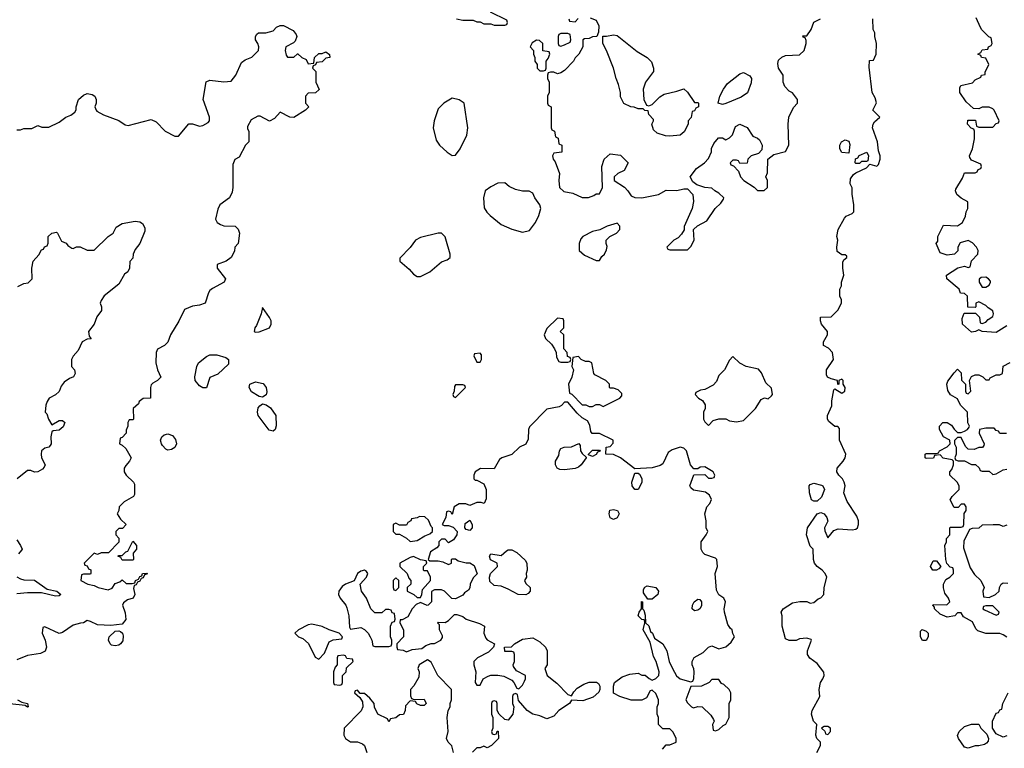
# Model space of a CAD drawing. Header units: inches. Extents: x 2380053 to 2584298, y 380219 to 546618.
# Tile 140 of 256: x 2433046 to 2438656, y 491355 to 495506. Entities that reach past the tile are written whole.
import ezdxf

# ---------------------------------------------------------------- set-up
doc = ezdxf.new("R2010")
doc.units = ezdxf.units.IN
doc.header["$MEASUREMENT"] = 0
doc.layers.add('C4439', color=7, linetype='Continuous')

msp = doc.modelspace()

# ---------------------------------------------------------------- linework, layer by layer
at = {"layer": 'C4439', "color": 2}
for points, elevation in [([(2435534, 495510), (2435570, 495502), (2435630, 495502), (2435650, 495494), (2435670, 495494), (2435690, 495482), (2435730, 495482), (2435750, 495474), (2435810, 495474), (2435822, 495478), (2435826, 495490), (2435822, 495502), (2435728.7, 495548.7)], 82), ([(2436296.9, 495516.9), (2436330, 495502), (2436346, 495470), (2436344.7, 495435.3), (2436334, 495410), (2436310, 495408), (2436290, 495398), (2436263.6, 495396.4), (2436254, 495390), (2436254, 495350), (2436232, 495310), (2436211.1, 495288.9), (2436202, 495270), (2436150, 495215.3), (2436130, 495202), (2436110, 495198), (2436090, 495206), (2436070, 495206), (2436058, 495202), (2436054, 495190), (2436054, 495170), (2436062, 495150), (2436062, 495090), (2436054, 495070), (2436054, 495030), (2436058, 495018), (2436074, 495010), (2436074, 494890), (2436078, 494878), (2436094, 494870), (2436098, 494838), (2436114, 494830), (2436118, 494798), (2436134, 494790), (2436134, 494750), (2436090, 494746), (2436082, 494730), (2436084.7, 494710), (2436096, 494696), (2436121, 494630), (2436118, 494590), (2436122, 494550), (2436146, 494526), (2436196.9, 494516.9), (2436250, 494492), (2436287.3, 494492.7), (2436316.4, 494503.6), (2436330, 494514), (2436350, 494514), (2436366, 494550), (2436362, 494670), (2436375.3, 494710), (2436410, 494742), (2436470, 494734), (2436512, 494690), (2436490, 494646), (2436454, 494630), (2436434, 494610), (2436434, 494590), (2436491.1, 494551.1), (2436511.1, 494531.1), (2436530, 494502), (2436550, 494492), (2436590, 494491.3), (2436686, 494510), (2436730, 494534), (2436790, 494532), (2436830, 494542), (2436850, 494542), (2436882, 494510), (2436886, 494470), (2436878, 494430), (2436832.7, 494327.3), (2436831.6, 494308.4), (2436816.9, 494283.1), (2436796.9, 494263.1), (2436774, 494250), (2436734, 494210), (2436738, 494198), (2436750, 494194), (2436850, 494194), (2436870, 494214), (2436888, 494250), (2436886, 494310), (2436908.4, 494331.6), (2436960.4, 494359.6), (2437008, 494430), (2437040.4, 494459.6), (2437056.4, 494483.6), (2437058, 494490), (2437030, 494518), (2437006, 494530), (2436990, 494546), (2436948.9, 494548.9), (2436904, 494564), (2436882, 494582), (2436866, 494610), (2436902, 494658), (2436948, 494690), (2436970, 494714), (2436987.3, 494752.7), (2436988.4, 494771.6), (2437000.4, 494799.6), (2437027.3, 494832.7), (2437050, 494832), (2437070, 494822), (2437090, 494832), (2437108, 494850), (2437123.7, 494896.3), (2437150, 494910.8), (2437190, 494890.8), (2437222.8, 494842.8), (2437250, 494831.3), (2437261, 494821), (2437276, 494790), (2437275.3, 494764.7), (2437256, 494744), (2437214, 494730), (2437194, 494710), (2437191.1, 494688.9), (2437150, 494686), (2437142, 494702), (2437130, 494706), (2437110, 494706), (2437094, 494690), (2437098, 494678), (2437112.7, 494672.7), (2437142, 494642), (2437152, 494610), (2437172, 494590), (2437231.3, 494551.3), (2437250, 494532), (2437287.3, 494532.7), (2437306, 494550), (2437306, 494590), (2437298, 494610), (2437307.3, 494632.7), (2437309, 494711), (2437342, 494738), (2437410, 494754), (2437428, 494790), (2437424, 494910), (2437429.1, 494950.9), (2437454.6, 495005.4), (2437478, 495030), (2437478, 495050), (2437450, 495088), (2437430, 495098), (2437404.7, 495124.7), (2437395.3, 495150), (2437395.3, 495190), (2437369.3, 495229.3), (2437364.7, 495255.3), (2437370, 495274), (2437388.4, 495291.6), (2437410, 495302), (2437490, 495306), (2437515.3, 495330), (2437528, 495370), (2437527.3, 495387.3), (2437522, 495402), (2437510, 495406), (2437507.3, 495412.7), (2437530, 495414), (2437555.3, 495450), (2437570, 495492), (2437609, 495511)], 82), ([(2436174, 495510), (2436178, 495498), (2436210, 495494), (2436228, 495512)], 82), ([(2437588, 491330), (2437608, 491370), (2437608, 491390), (2437588.7, 491410), (2437582, 491430), (2437588, 491490), (2437568, 491510), (2437558, 491550), (2437562, 491570), (2437604, 491650), (2437602, 491690), (2437608, 491730), (2437622, 491750), (2437628.7, 491770), (2437628.4, 491788.4), (2437590, 491838), (2437548.9, 491868.9), (2437535.3, 491890), (2437534, 491910), (2437558, 491970), (2437554.6, 491974.6), (2437530, 491982), (2437490, 491978), (2437470, 491968.7), (2437430, 491969), (2437410, 491978), (2437389.6, 492049.6), (2437389.4, 492109.4), (2437385.2, 492130), (2437395.3, 492150), (2437450, 492182.8), (2437491.1, 492191.1), (2437530, 492191.3), (2437550, 492182), (2437570, 492184.7), (2437594.6, 492205.4), (2437610, 492212), (2437628, 492230), (2437629, 492270), (2437644, 492330), (2437635.3, 492350), (2437619, 492370), (2437589, 492390), (2437574, 492410), (2437568, 492430), (2437566, 492490), (2437550, 492506), (2437529, 492570), (2437534, 492610), (2437589, 492691), (2437610, 492698), (2437630, 492691.3), (2437644.7, 492670), (2437651, 492649), (2437632, 492610), (2437632.7, 492592.7), (2437650, 492554), (2437684, 492596), (2437710, 492604.7), (2437790, 492598.8), (2437810, 492602.8), (2437819, 492610), (2437825.2, 492630), (2437825.2, 492650), (2437816.6, 492676.6), (2437761.5, 492761.5), (2437748.7, 492790), (2437742, 492810), (2437748.7, 492850), (2437744, 492870), (2437734, 492890), (2437713.2, 492910), (2437702, 492930), (2437704, 492950), (2437737.2, 492990), (2437749, 493010), (2437753.2, 493030), (2437717.2, 493110), (2437716.4, 493176.4), (2437708, 493188), (2437690, 493188.7), (2437656.4, 493216.4), (2437648, 493230), (2437648, 493250), (2437673.6, 493306.4), (2437673.6, 493333.6), (2437684, 493396), (2437690, 493402), (2437730, 493378), (2437748, 493390), (2437748.7, 493410), (2437738, 493430), (2437738, 493450), (2437730, 493458), (2437714, 493450), (2437714, 493430), (2437708, 493428), (2437706, 493450), (2437670, 493459), (2437649.5, 493469.5), (2437642, 493482), (2437642.7, 493510), (2437682, 493570), (2437678, 493610), (2437654.6, 493634.6), (2437626, 493650), (2437626, 493670), (2437648.7, 493710), (2437648.4, 493728.4), (2437615.3, 493770), (2437608.7, 493790), (2437608.7, 493810), (2437670, 493812), (2437708, 493850), (2437728, 493890), (2437728, 493910), (2437718, 493930), (2437718, 493970), (2437728, 493990), (2437728.7, 494010), (2437742, 494050), (2437735.3, 494090), (2437736.4, 494123.6), (2437742, 494138), (2437758, 494150), (2437758, 494158), (2437750, 494166), (2437730, 494166), (2437704, 494184), (2437702, 494210), (2437708, 494250), (2437702, 494270), (2437709.2, 494310), (2437744.7, 494375.3), (2437754.6, 494385.4), (2437790, 494402), (2437798, 494410), (2437799, 494450), (2437788.9, 494511.1), (2437788.4, 494548.4), (2437778, 494570), (2437780.4, 494599.6), (2437796.4, 494623.6), (2437810, 494634), (2437870, 494662), (2437890, 494682), (2437930, 494672), (2437939, 494681), (2437948.4, 494711.6), (2437948.7, 494730), (2437939, 494759), (2437933.2, 494810), (2437905.2, 494890), (2437909.2, 494910.8), (2437917.2, 494922.8), (2437946, 494950), (2437906, 494990), (2437928, 495032), (2437920.2, 495060.2), (2437904, 495090), (2437885.6, 495234.4), (2437887.3, 495272.7), (2437910, 495274), (2437926, 495310), (2437928, 495370), (2437918, 495410), (2437918, 495430), (2437908.7, 495450), (2437906, 495510)], 78), ([(2438670, 493761.2), (2438610, 493724), (2438530, 493728.7), (2438510, 493738), (2438491.1, 493728.9), (2438470, 493726), (2438418, 493770), (2438416.4, 493803.6), (2438427.3, 493832.7), (2438492.7, 493832.7), (2438514, 493810), (2438518, 493778), (2438530, 493774), (2438550, 493782), (2438563.1, 493796.9), (2438590, 493814), (2438595.3, 493830), (2438590, 493846), (2438563.1, 493863.1), (2438550, 493878), (2438510, 493898), (2438494, 493890), (2438494, 493870), (2438490, 493866), (2438447.3, 493867.3), (2438446, 493930), (2438430, 493946), (2438407.3, 493947.3), (2438398, 493970), (2438328, 494030), (2438326, 494050), (2438391.6, 494091.6), (2438430, 494102), (2438450, 494094), (2438462, 494098), (2438468.4, 494131.6), (2438506, 494170), (2438508, 494190), (2438498, 494210), (2438474.6, 494234.6), (2438450, 494248), (2438405.4, 494234.6), (2438392, 494210), (2438390.9, 494189.1), (2438372, 494170), (2438330, 494164), (2438290, 494178), (2438268, 494230), (2438276.4, 494243.6), (2438278, 494270), (2438310, 494334), (2438390, 494332), (2438418, 494350), (2438434.6, 494385.4), (2438438, 494410), (2438448, 494430), (2438447.3, 494467.3), (2438410, 494488), (2438386, 494510), (2438378, 494530), (2438380.4, 494539.6), (2438418, 494602), (2438430, 494634), (2438490, 494634), (2438502, 494638), (2438507.3, 494652.7), (2438522, 494658), (2438526, 494670), (2438522, 494682), (2438470, 494706), (2438460.4, 494720.4), (2438458, 494730), (2438475.3, 494770), (2438486, 494826), (2438486, 494870), (2438482, 494882), (2438467.3, 494887.3), (2438446, 494910), (2438447.3, 494932.7), (2438492.7, 494932.7), (2438498, 494898), (2438510, 494894), (2438590, 494894), (2438610, 494914), (2438622, 494918), (2438626, 494930), (2438598, 494990), (2438590, 494998), (2438570, 495008), (2438530, 495008), (2438510, 494998), (2438480.4, 495000.4), (2438438, 495038), (2438402, 495090), (2438403.1, 495116.9), (2438409, 495131), (2438474, 495146), (2438490, 495162), (2438522, 495178), (2438526, 495190), (2438546, 495194), (2438546, 495206), (2438568, 495250), (2438550, 495286), (2438526, 495290), (2438522, 495302), (2438506, 495310), (2438522, 495318), (2438530, 495334), (2438562, 495338), (2438566, 495350), (2438582, 495358), (2438586, 495370), (2438582, 495402), (2438567.3, 495407.3), (2438527.3, 495447.3), (2438520.4, 495460.4), (2438496.4, 495516.4)], 74), ([(2433030, 494878), (2433050, 494878), (2433070, 494884.7), (2433114.6, 494885.4), (2433150, 494902), (2433172.7, 494892.7), (2433212.7, 494892.7), (2433270, 494921), (2433308, 494950), (2433338, 494962), (2433360.4, 494979.6), (2433368.7, 494991.3), (2433368.7, 495008.7), (2433382, 495050), (2433410, 495076), (2433430, 495084.7), (2433459.6, 495079.6), (2433474, 495070), (2433482, 495050), (2433482, 495030), (2433474, 495010), (2433482, 494990), (2433484.7, 494984.7), (2433523.5, 494963.5), (2433610, 494930.8), (2433647.1, 494907.1), (2433663.5, 494903.5), (2433796, 494936), (2433823.6, 494923.6), (2433874, 494870), (2433930, 494842), (2433950, 494842), (2434010, 494912), (2434030, 494912), (2434070, 494898), (2434090, 494902), (2434120.4, 494919.6), (2434128, 494930), (2434128, 494950), (2434092.3, 495050), (2434109.3, 495150.7), (2434130, 495161), (2434210, 495150.8), (2434250, 495156), (2434277.2, 495190), (2434310, 495261), (2434330, 495276), (2434368.9, 495291.1), (2434406, 495330), (2434408, 495350), (2434402, 495370), (2434389, 495390), (2434388.7, 495410), (2434396.4, 495423.6), (2434406, 495430), (2434448.4, 495431.6), (2434490, 495442), (2434510, 495462), (2434530, 495472), (2434550, 495472), (2434604.7, 495444.7), (2434622, 495422), (2434624.7, 495410), (2434616, 495384), (2434606.4, 495373.6), (2434562, 495350), (2434558, 495330), (2434563.6, 495303.6), (2434572.7, 495292.7), (2434607.3, 495292.7), (2434628.4, 495311.6), (2434631.6, 495311.6), (2434654, 495290), (2434678, 495278), (2434690, 495254), (2434722, 495258), (2434726, 495290), (2434750, 495312), (2434770, 495312), (2434790, 495322), (2434812, 495308), (2434814, 495290), (2434790, 495286), (2434770, 495266), (2434738, 495262), (2434732, 495248), (2434718, 495242), (2434714, 495230), (2434734, 495210), (2434734, 495150), (2434752, 495108), (2434731.6, 495088.4), (2434690, 495086), (2434674, 495070), (2434674, 495030), (2434694, 495010), (2434674, 494990), (2434608.9, 494948.9), (2434586, 494950), (2434530, 494978), (2434496.9, 494943.1), (2434470, 494928), (2434416.4, 494956.4), (2434403.6, 494956.4), (2434365.4, 494934.6), (2434343.6, 494896.4), (2434343.6, 494883.6), (2434352, 494870), (2434351.3, 494810), (2434332, 494790), (2434296.9, 494723.1), (2434271.6, 494708.4), (2434259.6, 494680.4), (2434261, 494550), (2434256.9, 494523.1), (2434242, 494490), (2434186, 494450), (2434174.4, 494425.6), (2434161, 494370), (2434170.9, 494350.9), (2434190, 494338), (2434210, 494331.3), (2434274, 494330), (2434291.6, 494311.6), (2434298, 494290), (2434291.3, 494230), (2434272, 494210), (2434270, 494186), (2434251.3, 494150), (2434222, 494130), (2434172, 494110), (2434171.3, 494090), (2434218, 494030), (2434211.3, 494010), (2434145.2, 493974.8), (2434130, 493962), (2434121, 493950), (2434102, 493890), (2434070, 493879), (2434030, 493874), (2433985.2, 493854.8), (2433952.3, 493787.7), (2433904.7, 493710), (2433890, 493668.7), (2433871.3, 493650), (2433830.7, 493629.3), (2433822.8, 493610), (2433821, 493550), (2433831, 493510), (2433850.8, 493469.2), (2433832, 493450), (2433804.5, 493435.5), (2433795.3, 493424.7), (2433791, 493410), (2433792, 493350), (2433750, 493348), (2433726.8, 493330), (2433722, 493318), (2433692, 493290), (2433694, 493230), (2433690, 493226), (2433670, 493226), (2433662, 493210), (2433662, 493190), (2433652.7, 493167.3), (2433652, 493150), (2433630, 493126), (2433618, 493122), (2433614, 493090), (2433630, 493082), (2433650, 493062), (2433682, 493010), (2433672, 492990), (2433650, 492966), (2433642, 492950), (2433642, 492930), (2433652, 492910), (2433694, 492870), (2433699.6, 492859.6), (2433699.6, 492800.4), (2433694, 492790), (2433642, 492758), (2433612, 492730), (2433611.1, 492708.9), (2433602, 492690), (2433619.6, 492659.6), (2433652, 492630), (2433632.7, 492607.3), (2433610, 492606), (2433594, 492590), (2433594, 492570), (2433611.6, 492551.6), (2433611.6, 492528.4), (2433552, 492468), (2433510, 492468), (2433490, 492458), (2433470, 492466), (2433414, 492410), (2433418, 492398), (2433430, 492394), (2433438, 492378), (2433451.6, 492371.6), (2433452, 492350), (2433450, 492346), (2433410, 492346), (2433398, 492342), (2433394, 492310), (2433434, 492290), (2433470, 492282), (2433494, 492270), (2433550, 492258), (2433573.6, 492266.4), (2433590, 492294), (2433616.4, 492303.6), (2433630, 492314), (2433652.7, 492292.7), (2433687.3, 492292.7), (2433702, 492298), (2433706, 492310), (2433722, 492318), (2433730, 492334), (2433742, 492338), (2433746, 492350), (2433772.7, 492352.7), (2433770, 492346), (2433758, 492342), (2433750, 492326), (2433738, 492322), (2433730, 492306), (2433718, 492302), (2433710, 492286), (2433698, 492282), (2433694, 492266), (2433702, 492230), (2433692, 492210), (2433659.8, 492200.2), (2433636.9, 492183.1), (2433631.3, 492170), (2433647.1, 492127.1), (2433650.6, 492089.4), (2433630, 492062), (2433565.2, 492054.8), (2433490, 492059), (2433450, 492078), (2433430, 492082), (2433410, 492068.7), (2433391.6, 492068.4), (2433350, 492055.3), (2433290, 492015.3), (2433270, 492008.7), (2433190, 492046), (2433178, 492042), (2433174, 492010), (2433192, 491970), (2433198, 491930), (2433192, 491908), (2433164.7, 491895.3), (2433090, 491884), (2433030, 491858)], 78), ([(2433034.6, 493985.4), (2433070, 494002), (2433093.6, 494006.4), (2433118, 494030), (2433115.3, 494090), (2433122, 494130), (2433154.6, 494165.4), (2433170, 494194), (2433182, 494198), (2433188, 494212), (2433202, 494218), (2433207.3, 494232.7), (2433209, 494270), (2433228.7, 494290), (2433255.3, 494295.3), (2433262, 494290), (2433284.7, 494244.7), (2433310, 494232), (2433319.6, 494219.6), (2433343.6, 494203.6), (2433350, 494202), (2433368.9, 494211.1), (2433390, 494211.3), (2433430, 494192), (2433470, 494192), (2433549.3, 494270.7), (2433578, 494290), (2433596.4, 494323.6), (2433630, 494344.7), (2433703.2, 494356.8), (2433730, 494354), (2433744.9, 494344.9), (2433759.8, 494319.8), (2433759.8, 494300.2), (2433731.3, 494230), (2433703.6, 494196.4), (2433692, 494170), (2433690, 494146), (2433672.7, 494127.3), (2433672, 494090), (2433662, 494070), (2433644, 494056), (2433610, 493999), (2433527.1, 493932.9), (2433510, 493906), (2433504.7, 493890), (2433512, 493870), (2433511.6, 493848.4), (2433486.4, 493813.6), (2433471, 493770), (2433438, 493730), (2433442, 493702), (2433452.7, 493687.3), (2433430, 493686), (2433402, 493670), (2433379.8, 493620.2), (2433351.6, 493588.4), (2433342, 493570), (2433342, 493530), (2433358, 493510), (2433362, 493490), (2433352, 493470), (2433330, 493462), (2433299.8, 493440.2), (2433282, 493418), (2433270, 493388), (2433250, 493368), (2433214, 493350), (2433202, 493330), (2433194, 493310), (2433192, 493270), (2433201, 493261), (2433211, 493230), (2433230, 493198), (2433270, 493222), (2433290, 493222), (2433304, 493210), (2433294.1, 493185.9), (2433270, 493166.6), (2433236.9, 493163.1), (2433230, 493158), (2433222.8, 493130), (2433224.7, 493090), (2433219.8, 493080.2), (2433212, 493070), (2433190, 493064), (2433170.8, 493049.2), (2433167.7, 493030), (2433170.8, 493010), (2433191, 492970), (2433184.5, 492955.5), (2433175.2, 492944.8), (2433149, 492929), (2433130, 492928.7), (2433110, 492938), (2433090, 492938), (2433032, 492890)], 74), ([(2438670, 491988), (2438650, 492002), (2438630, 492008.7), (2438551.6, 492008.4), (2438504.7, 492024.7), (2438494.6, 492034.6), (2438474.6, 492074.6), (2438423.1, 492103.1), (2438410, 492126), (2438390, 492126), (2438374, 492110), (2438330, 492102), (2438290, 492118), (2438258, 492150), (2438258, 492158), (2438248, 492170), (2438250, 492174), (2438328, 492172), (2438346, 492190), (2438338, 492210), (2438318, 492238), (2438309.1, 492269.1), (2438309, 492290), (2438323.1, 492316.9), (2438346, 492330), (2438366, 492350), (2438366, 492370), (2438362, 492382), (2438347.3, 492387.3), (2438328, 492408), (2438322, 492430), (2438318, 492510), (2438326, 492530), (2438326, 492550), (2438346, 492570), (2438346, 492610), (2438350, 492614), (2438410, 492614), (2438422, 492618), (2438426, 492630), (2438428, 492692), (2438438, 492710), (2438438, 492730), (2438430, 492746), (2438410, 492746), (2438392.7, 492727.3), (2438370, 492726), (2438348, 492770), (2438358, 492790), (2438398, 492830), (2438398, 492850), (2438388, 492870), (2438346, 492910), (2438346, 492930), (2438356.4, 492943.6), (2438366, 492970), (2438366, 492990), (2438358, 492998), (2438308, 493008), (2438290, 493026), (2438258, 493022), (2438252, 493008), (2438210, 493006), (2438206, 493010), (2438206, 493030), (2438210, 493034), (2438270, 493034), (2438282, 493038), (2438286, 493050), (2438330, 493072), (2438348, 493090), (2438346, 493110), (2438308.9, 493128.9), (2438286, 493170), (2438286, 493190), (2438306, 493210), (2438330.9, 493210.9), (2438354.8, 493194.8), (2438370, 493172), (2438390, 493154), (2438410, 493154), (2438430, 493162), (2438446, 493170), (2438456.4, 493183.6), (2438458, 493190), (2438448, 493208), (2438446, 493270), (2438406, 493310), (2438390, 493346), (2438348.9, 493368.9), (2438334, 493394), (2438329.2, 493430), (2438333.6, 493446.4), (2438370, 493494), (2438390, 493514), (2438410, 493494), (2438412.7, 493452.7), (2438434, 493430), (2438434, 493390), (2438438, 493378), (2438450, 493374), (2438466, 493390), (2438458, 493450), (2438470, 493472), (2438490, 493482), (2438510, 493482), (2438534, 493470), (2438550, 493454), (2438570, 493454), (2438575.3, 493464.7), (2438610, 493482), (2438630, 493482), (2438646, 493490), (2438650, 493532), (2438690, 493552)], 74), ([(2436708, 491350), (2436730, 491374), (2436750, 491374), (2436786, 491390), (2436786, 491410), (2436770, 491446), (2436750, 491466), (2436710, 491466), (2436686, 491490), (2436686, 491530), (2436678, 491550), (2436678, 491590), (2436686, 491610), (2436686, 491630), (2436670, 491666), (2436650, 491686), (2436638, 491682), (2436618, 491642), (2436590, 491628), (2436530, 491629), (2436466, 491650), (2436428.4, 491668.4), (2436428.4, 491708.4), (2436435.3, 491730), (2436478, 491762), (2436523.1, 491776.9), (2436570, 491782), (2436590, 491772), (2436610, 491772), (2436631.6, 491751.6), (2436650, 491742), (2436670, 491752), (2436688, 491770), (2436688.7, 491790), (2436673.2, 491850), (2436657.2, 491877.2), (2436638.6, 491958.6), (2436598, 492030), (2436608, 492070), (2436606, 492086), (2436590, 492088), (2436569.2, 492110), (2436575.3, 492130), (2436588.7, 492150), (2436588.4, 492191.6), (2436594, 492190), (2436594, 492150), (2436602, 492142), (2436610, 492114), (2436612, 492070), (2436630, 492052), (2436641, 492021), (2436650.7, 492010.7), (2436662.8, 491982.8), (2436710.4, 491950.4), (2436734, 491910), (2436747.3, 491850), (2436764.9, 491810), (2436788.1, 491768.1), (2436810, 491751), (2436870, 491734), (2436882, 491738), (2436887.3, 491752.7), (2436888, 491790), (2436887.3, 491807.3), (2436878, 491830), (2436878, 491850), (2436888.9, 491871.1), (2436940.4, 491899.6), (2436970, 491931.3), (2436990, 491938), (2437030, 491922), (2437070, 491932), (2437100.4, 491959.6), (2437118, 491990), (2437108.4, 492008.4), (2437106, 492030), (2437096.4, 492036.4), (2437080.4, 492060.4), (2437062, 492130), (2437059, 492150), (2437068, 492190), (2437058, 492210), (2437028.9, 492228.9), (2437016.4, 492256.4), (2437008, 492350), (2437022, 492390), (2437018, 492430), (2437010, 492438), (2436950, 492458), (2436938, 492470), (2436928, 492490), (2436928.7, 492530), (2436958, 492570), (2436966, 492590), (2436958, 492610), (2436958, 492650), (2436949, 492690), (2436962, 492730), (2436978, 492750), (2436987.3, 492772.7), (2436977.2, 492797.2), (2436953.2, 492813.2), (2436885.6, 492825.6), (2436870, 492838), (2436864, 492850), (2436887.3, 492912.7), (2436950, 492914), (2436970, 492894), (2436990, 492894), (2437002, 492898), (2437006, 492910), (2436998, 492930), (2436950, 492958), (2436923.6, 492956.4), (2436910, 492946), (2436887.3, 492947.3), (2436868.7, 492968.7), (2436845.2, 493050), (2436830, 493065.2), (2436810, 493069.4), (2436764.4, 493055.6), (2436740.9, 493039.1), (2436710, 492975.3), (2436694.4, 492965.6), (2436650, 492953.2), (2436550, 492946), (2436470, 493008.7), (2436430, 493028), (2436386, 493030), (2436388, 493070), (2436410, 493074), (2436427.3, 493092.7), (2436428, 493110), (2436350, 493148), (2436308, 493148), (2436300.4, 493160.4), (2436295.3, 493195.3), (2436280.4, 493220.4), (2436250, 493238), (2436223.1, 493263.1), (2436170, 493326), (2436150, 493326), (2436132.7, 493307.3), (2436119.6, 493300.4), (2436050, 493286), (2435950, 493186), (2435944.7, 493170), (2435943.6, 493116.4), (2435930, 493088), (2435894, 493070), (2435850.9, 493029.1), (2435794, 493010), (2435779.6, 493000.4), (2435750, 492946), (2435671.6, 492948.4), (2435642, 492930), (2435634, 492910), (2435634, 492890), (2435642, 492882), (2435650, 492882), (2435690, 492862), (2435704.7, 492830), (2435703.6, 492776.4), (2435692, 492750), (2435675.3, 492755.3), (2435650, 492755.3), (2435610, 492738), (2435587.3, 492747.3), (2435550, 492748), (2435522, 492730), (2435510, 492686), (2435502, 492702), (2435490, 492706), (2435478, 492702), (2435474, 492670), (2435454, 492630), (2435464.7, 492624.7), (2435490, 492624.7), (2435515.3, 492615.3), (2435538, 492590), (2435536, 492570), (2435518, 492542), (2435490, 492526), (2435470, 492546), (2435450, 492546), (2435434, 492530), (2435434, 492510), (2435423.6, 492496.4), (2435386.4, 492473.6), (2435374, 492430), (2435382, 492422), (2435430, 492422), (2435456.9, 492416.9), (2435490, 492402), (2435506, 492410), (2435506, 492430), (2435510, 492434), (2435530, 492434), (2435543.6, 492423.6), (2435590, 492412), (2435610, 492412), (2435635.3, 492395.3), (2435651.6, 492348.4), (2435630, 492326), (2435612, 492290), (2435611.6, 492268.4), (2435603.6, 492256.4), (2435579.6, 492240.4), (2435570, 492228), (2435530, 492206), (2435507.3, 492207.3), (2435466, 492250), (2435450, 492258), (2435410, 492258), (2435392.7, 492247.3), (2435392, 492190), (2435374, 492170), (2435368.4, 492168.4), (2435330, 492186), (2435305.4, 492174.6), (2435282, 492150), (2435256.9, 492103.1), (2435226, 492086), (2435214, 492086), (2435212, 492070), (2435232, 492030), (2435232, 491990), (2435194, 491950), (2435194, 491930), (2435198, 491918), (2435230, 491914), (2435250, 491904.7), (2435283.1, 491916.9), (2435336.4, 491923.6), (2435360.4, 491939.6), (2435390, 491952), (2435410, 491952), (2435446, 491970), (2435454.6, 491985.4), (2435454.6, 491994.6), (2435438, 492030), (2435438, 492058), (2435426, 492070), (2435430, 492074), (2435470, 492072), (2435490, 492082), (2435524, 492116), (2435536.9, 492116.9), (2435570, 492104.7), (2435590, 492091.3), (2435665.4, 492065.4), (2435694, 492050), (2435691.3, 492010), (2435702, 491982), (2435710, 491972), (2435752, 491950), (2435744.7, 491930), (2435716.8, 491903.2), (2435654, 491870), (2435634, 491850), (2435634, 491830), (2435644.7, 491790), (2435642, 491730), (2435650, 491714), (2435670, 491714), (2435686, 491750), (2435714.6, 491765.4), (2435730, 491771.3), (2435770, 491771.3), (2435804.7, 491764.7), (2435850, 491742), (2435862, 491730), (2435878, 491698), (2435890, 491694), (2435910, 491714), (2435922, 491738), (2435928, 491750), (2435928, 491770), (2435876.4, 491796.4), (2435860.4, 491820.4), (2435858, 491830), (2435866, 491850), (2435866, 491890), (2435862, 491902), (2435850, 491906), (2435810, 491906), (2435808, 491930), (2435847.3, 491932.7), (2435866, 491950), (2435910, 491976), (2435970, 491984.7), (2436010, 491962), (2436042, 491930), (2436052, 491910), (2436051.3, 491830), (2436038, 491810), (2436052, 491770), (2436106.4, 491726.4), (2436170, 491662), (2436190, 491654), (2436203.1, 491676.9), (2436223.1, 491696.9), (2436260.2, 491719.8), (2436291.6, 491731.6), (2436332, 491732), (2436343.6, 491723.6), (2436351.6, 491708.4), (2436352, 491690), (2436345.4, 491674.6), (2436313.4, 491646.6), (2436254, 491626), (2436190, 491628), (2436178, 491610), (2436118, 491570), (2436090, 491538), (2436050, 491522), (2436010, 491539), (2435969.3, 491549.3), (2435938, 491570), (2435887.3, 491627.3), (2435882, 491662), (2435870, 491666), (2435858, 491662), (2435854, 491650), (2435854, 491610), (2435862, 491590), (2435856, 491550), (2435830, 491515.3), (2435810, 491518), (2435778, 491550), (2435766, 491570), (2435766, 491610), (2435762, 491622), (2435750, 491626), (2435738, 491622), (2435734, 491610), (2435734, 491550), (2435742, 491530), (2435742, 491470), (2435734, 491450), (2435738, 491438), (2435750, 491434), (2435762, 491438), (2435767.3, 491452.7), (2435772, 491452), (2435774, 491410), (2435734, 491370), (2435710, 491358), (2435690, 491366), (2435670, 491358), (2435650, 491358), (2435626.4, 491333.6)], 82), ([(2438668.4, 493148.4), (2438630, 493148), (2438622, 493162), (2438610, 493166), (2438598, 493178), (2438550, 493178), (2438514, 493170), (2438512, 493150), (2438542, 493090), (2438539.6, 493080.4), (2438531.6, 493068.4), (2438510, 493068), (2438483.6, 493056.4), (2438450, 493058), (2438434.6, 493074.6), (2438410, 493126), (2438390, 493126), (2438372.7, 493107.3), (2438372, 493090), (2438382, 493070), (2438382, 493030), (2438374, 493010), (2438378, 492998), (2438392.7, 492992.7), (2438430, 492992), (2438470, 492972), (2438491.6, 492971.6), (2438512.7, 492952.7), (2438518, 492938), (2438530, 492934), (2438570, 492934), (2438590, 492914), (2438610, 492918), (2438650, 492941), (2438670, 492944.7)], 74), ([(2438670, 492626), (2438650, 492618), (2438628.4, 492628.4), (2438591.6, 492628.4), (2438530, 492626), (2438511.1, 492608.9), (2438472.7, 492607.3), (2438458, 492602), (2438425.4, 492534.6), (2438423.6, 492496.4), (2438462, 492382), (2438485.4, 492345.4), (2438522, 492310), (2438542, 492270), (2438534, 492250), (2438538, 492218), (2438570, 492214), (2438606, 492230), (2438626, 492250), (2438628, 492270), (2438638, 492290), (2438650, 492298), (2438675.3, 492295.3)], 74), ([(2433030, 492542.8), (2433051, 492510), (2433061, 492490), (2433056.8, 492483.2), (2433038.3, 492461.7)], 74), ([(2433030, 492330.6), (2433050, 492319.5), (2433070, 492314.9), (2433130, 492312), (2433202, 492262), (2433258, 492250), (2433281, 492230), (2433270, 492222.7), (2433250, 492222), (2433170, 492239.5), (2433090, 492240.7), (2433030, 492235.1)], 74), ([(2435518, 491330), (2435508.7, 491368.7), (2435488, 491390), (2435478, 491410), (2435488, 491450), (2435482, 491530), (2435488, 491570), (2435498, 491590), (2435498, 491610), (2435506, 491630), (2435506, 491690), (2435428.9, 491768.9), (2435390, 491846), (2435370, 491858), (2435322, 491830), (2435314, 491810), (2435322, 491790), (2435319.6, 491760.4), (2435292, 491710), (2435272, 491690), (2435272.7, 491652.7), (2435278, 491638), (2435292.7, 491632.7), (2435350, 491634), (2435362, 491610), (2435350, 491598), (2435330, 491598), (2435308.4, 491608.4), (2435302, 491622), (2435270, 491626), (2435243.6, 491596.4), (2435242, 491570), (2435232, 491548), (2435210, 491546), (2435190, 491528), (2435158, 491522), (2435150, 491506), (2435142, 491522), (2435086, 491550), (2435068.4, 491588.4), (2435066, 491610), (2435040.4, 491640.4), (2435010, 491666), (2434986, 491666), (2434970, 491686), (2434958, 491682), (2434954, 491670), (2434983.6, 491643.6), (2434999.6, 491619.6), (2435002, 491590), (2434991.1, 491568.9), (2434894, 491470), (2434892, 491430), (2434902, 491410), (2434930, 491392), (2434971.1, 491391.1), (2434999.8, 491379.8), (2435011.3, 491370), (2435024.7, 491330)], 82), ([(2438670, 491426), (2438650, 491418), (2438610, 491438), (2438588, 491470), (2438588, 491510), (2438610, 491554), (2438622, 491558), (2438630, 491574), (2438642, 491578), (2438648, 491610), (2438678, 491670)], 74), ([(2433034, 491630), (2433058, 491618), (2433091.3, 491610), (2433094, 491590), (2433090, 491589.2), (2433078, 491598), (2432990, 491608.7)], 78)]:
    msp.add_lwpolyline(points, dxfattribs=dict(at, elevation=elevation))
for points, elevation in [([(2436170, 495426), (2436130, 495426), (2436118, 495422), (2436114, 495410), (2436114, 495370), (2436118, 495358), (2436130, 495354), (2436150, 495362), (2436182, 495378), (2436186, 495390), (2436182, 495422)], 82), ([(2435990, 495388), (2435965.4, 495374.6), (2435954, 495350), (2435974, 495330), (2435974, 495310), (2435982, 495290), (2435982, 495270), (2435994, 495250), (2435994, 495230), (2436010, 495214), (2436030, 495214), (2436042, 495218), (2436046, 495230), (2436046, 495270), (2436056.4, 495283.6), (2436066, 495310), (2436062, 495322), (2436027.3, 495327.3), (2436026, 495370), (2436007.3, 495387.3)], 82), ([(2436630, 495014), (2436650, 495022), (2436693.6, 495066.4), (2436718, 495082), (2436790, 495098), (2436830, 495112), (2436850, 495092), (2436890, 495034), (2436910, 495034), (2436914, 495030), (2436914, 495010), (2436898, 495002), (2436890, 494986), (2436878, 494982), (2436871.6, 494948.4), (2436854, 494930), (2436854, 494910), (2436832.7, 494867.3), (2436810, 494848), (2436750, 494842), (2436724.7, 494844.7), (2436679, 494859), (2436658, 494878), (2436648, 494910), (2436658, 494930), (2436656.4, 494936.4), (2436630, 494966), (2436626, 494986), (2436608.4, 494988.4), (2436598, 494998), (2436570, 494998), (2436547.3, 495007.3), (2436528.4, 495008.4), (2436488.9, 495028.9), (2436470, 495066), (2436469, 495090), (2436457.2, 495137.2), (2436444, 495170), (2436429, 495230), (2436389.1, 495329.1), (2436368, 495370), (2436368, 495412), (2436390, 495411.3), (2436430, 495418.8), (2436450, 495414.8), (2436563.4, 495323.4), (2436622, 495290), (2436645.4, 495265.4), (2436658, 495230), (2436658, 495210), (2436611.3, 495150), (2436598, 495110), (2436602, 495050), (2436618, 495018)], 82), ([(2437050, 495022), (2437026, 495030), (2437035.3, 495070), (2437055.3, 495110), (2437078, 495142), (2437150, 495198), (2437170, 495204.7), (2437206.4, 495186.4), (2437214.8, 495170), (2437214.4, 495145.6), (2437192, 495088), (2437156, 495064), (2437070, 495028.7)], 82), ([(2435510, 495058), (2435462, 495030), (2435430, 494998), (2435406.8, 494930), (2435401, 494890), (2435419.8, 494819.8), (2435438, 494790), (2435482, 494750), (2435510, 494732), (2435530, 494734), (2435555.3, 494770), (2435592.9, 494847.1), (2435599, 494890), (2435578, 495030), (2435550, 495048.7)], 82), ([(2437770, 494746), (2437730, 494748), (2437718, 494770), (2437719, 494790), (2437729, 494810), (2437750, 494822), (2437770, 494814), (2437775.3, 494795.3)], 78), ([(2437810, 494686), (2437806, 494690), (2437807.3, 494712.7), (2437822, 494718), (2437828.4, 494731.6), (2437872, 494750), (2437882, 494730), (2437878, 494702), (2437870, 494698), (2437842, 494698), (2437830, 494686)], 78), ([(2435810, 494575.3), (2435770, 494574), (2435730, 494554), (2435698, 494530), (2435687.7, 494490), (2435693.2, 494433.2), (2435708.1, 494408.1), (2435726, 494390), (2435790, 494338), (2435850, 494311.3), (2435910, 494296), (2435950, 494304.7), (2435984, 494350), (2436004, 494390), (2436015.3, 494430), (2436008.7, 494450), (2435982, 494490), (2435970, 494518), (2435948.4, 494528.4), (2435910, 494529), (2435870, 494539), (2435834.6, 494554.6)], 82), ([(2436450, 494346), (2436394, 494330), (2436351.1, 494308.9), (2436310, 494298), (2436254, 494270), (2436243.6, 494256.4), (2436234, 494230), (2436234, 494190), (2436263.6, 494163.6), (2436330, 494134), (2436350, 494134), (2436363.1, 494156.9), (2436378, 494170), (2436390, 494194), (2436394, 494214), (2436388, 494230), (2436388, 494250), (2436408.7, 494271.3), (2436446, 494290), (2436466, 494310), (2436466, 494330)], 82), ([(2435430, 494289), (2435330, 494264), (2435302, 494250), (2435270, 494208), (2435212.7, 494147.3), (2435212, 494130), (2435264.9, 494084.9), (2435290, 494056), (2435310, 494042.8), (2435330, 494042.8), (2435382, 494070), (2435450, 494126.8), (2435482, 494138), (2435498, 494150), (2435499, 494170), (2435474.8, 494254.8), (2435469.3, 494269.3), (2435450, 494288.7)], 82), ([(2438550, 494038), (2438523.6, 494036.4), (2438512.7, 494027.3), (2438512, 494010), (2438530, 493982), (2438550, 493982), (2438570, 493994), (2438578, 494010), (2438576.4, 494016.4), (2438566, 494030)], 74), ([(2434430, 493866), (2434421, 493830), (2434395.9, 493764.1), (2434386, 493750), (2434382, 493730), (2434390, 493724.7), (2434410, 493727.3), (2434468.7, 493750), (2434479.3, 493770), (2434478, 493790), (2434470, 493808.7)], 82), ([(2436110, 493806), (2436050, 493746), (2436034, 493710), (2436042, 493690), (2436076.9, 493656.9), (2436094, 493630), (2436102, 493610), (2436103.6, 493583.6), (2436118, 493558), (2436130, 493554), (2436170, 493554), (2436182, 493558), (2436186, 493570), (2436182, 493582), (2436167.3, 493587.3), (2436166, 493610), (2436146, 493630), (2436146, 493710), (2436126, 493730), (2436146, 493750), (2436146, 493790), (2436142, 493802)], 82), ([(2434090, 493408.7), (2434070, 493419), (2434046, 493450), (2434043.7, 493470), (2434056, 493530), (2434065.2, 493550), (2434110, 493586.8), (2434130, 493596.3), (2434170, 493597.1), (2434221.1, 493581.1), (2434236, 493570), (2434236.3, 493543.7), (2434174.8, 493485.2), (2434130, 493468), (2434110, 493408.7)], 78), ([(2435670, 493606), (2435638, 493602), (2435634, 493590), (2435650, 493554), (2435670, 493554), (2435678, 493570), (2435676.4, 493596.4)], 82), ([(2436230, 493586), (2436198, 493582), (2436192, 493530), (2436202, 493510), (2436191.6, 493468.4), (2436172, 493430), (2436178, 493378), (2436192.7, 493372.7), (2436250, 493312), (2436271.1, 493311.1), (2436290, 493302), (2436310, 493302), (2436330, 493314), (2436350, 493314), (2436370, 493302), (2436466, 493350), (2436476.4, 493363.6), (2436476.4, 493376.4), (2436456.4, 493396.4), (2436430, 493406), (2436410, 493406), (2436406, 493410), (2436406, 493430), (2436386, 493450), (2436323.1, 493483.1), (2436318, 493490), (2436306, 493550), (2436290, 493558), (2436270, 493558), (2436246, 493570)], 82), ([(2437110, 493586), (2437090, 493566), (2437062, 493510), (2437030, 493478), (2437016, 493444), (2436996.9, 493423.1), (2436950, 493398), (2436925.4, 493394.6), (2436898, 493382), (2436894, 493370), (2436914, 493350), (2436936.9, 493336.9), (2436951.6, 493311.6), (2436952, 493290), (2436942, 493270), (2436942, 493230), (2436950, 493214), (2436970, 493194), (2436998, 493222), (2437029, 493231), (2437070, 493230.7), (2437090, 493221), (2437130, 493214.8), (2437170, 493222.8), (2437239, 493290), (2437270, 493342), (2437290, 493352), (2437310, 493344.7), (2437330, 493362), (2437335.3, 493370), (2437330, 493406), (2437296.4, 493436.4), (2437272.9, 493492.9), (2437254.6, 493514.6), (2437186, 493530), (2437150, 493548)], 82), ([(2434430, 493355.3), (2434410, 493359), (2434366, 493386), (2434354, 493410), (2434358, 493430), (2434390, 493442), (2434432.8, 493432.8), (2434451, 493410), (2434454.8, 493385.2), (2434450, 493368)], 78), ([(2435570, 493426), (2435530, 493426), (2435523.6, 493416.4), (2435522, 493390), (2435514, 493370), (2435518, 493358), (2435530, 493354), (2435586, 493410), (2435582, 493422)], 82), ([(2434490, 493161.2), (2434467.5, 493167.5), (2434404, 493250), (2434401.2, 493270), (2434405.6, 493294.4), (2434413.6, 493306.4), (2434430, 493318), (2434450, 493312), (2434474.6, 493294.6), (2434504.9, 493250), (2434507.3, 493192.7), (2434501, 493170)], 78), ([(2433890, 493054), (2433879, 493059), (2433859, 493079), (2433854, 493090), (2433848.7, 493110), (2433855.3, 493130), (2433870, 493141), (2433890, 493146), (2433917.3, 493137.3), (2433934, 493114), (2433938.8, 493090), (2433930, 493069), (2433910, 493056)], 78), ([(2436150, 492940.9), (2436122.9, 492942.9), (2436109.2, 492950), (2436099, 492970), (2436098, 492990), (2436117.2, 493022.8), (2436122, 493050), (2436130, 493062), (2436149.1, 493070.9), (2436190, 493071.3), (2436232, 493092), (2436239.6, 493079.6), (2436242, 493050), (2436250, 493034), (2436274, 493014), (2436274, 493010), (2436246, 492970), (2436230, 492957.2), (2436210, 492949.4)], 82), ([(2436310, 493018), (2436286, 493026), (2436286, 493030), (2436310, 493054), (2436350, 493054), (2436352.7, 493047.3), (2436338, 493042), (2436330, 493028)], 82), ([(2436550, 492828.7), (2436535.3, 492850), (2436534, 492870), (2436550, 492922), (2436570, 492922), (2436576.9, 492916.9), (2436590.9, 492890.9), (2436590.6, 492869.4), (2436570, 492828.7)], 82), ([(2437570, 492762), (2437558, 492770), (2437545.2, 492810), (2437544, 492850), (2437550, 492858), (2437570, 492864.7), (2437614.4, 492854.4), (2437622, 492850), (2437632, 492830), (2437615.3, 492784.7), (2437590, 492762)], 78), ([(2435324.7, 492675.3), (2435310, 492668), (2435278, 492662), (2435274, 492650), (2435258, 492642), (2435250, 492626), (2435210, 492626), (2435190, 492638), (2435174, 492630), (2435174, 492590), (2435190, 492574), (2435210, 492574), (2435250, 492552), (2435270, 492532), (2435310, 492538.8), (2435354.6, 492565.4), (2435383.1, 492576.9), (2435398, 492590), (2435398, 492610), (2435390, 492618), (2435375.1, 492655.1), (2435353.6, 492673.6)], 82), ([(2436430, 492658), (2436410, 492668), (2436404, 492690), (2436409.2, 492710.8), (2436430, 492714.8), (2436452, 492710), (2436462, 492690), (2436450, 492668)], 82), ([(2435610, 492595.3), (2435590, 492602), (2435582, 492610), (2435584.7, 492635.3), (2435610, 492654), (2435624.7, 492630), (2435624.7, 492610)], 82), ([(2433630, 492426), (2433622, 492442), (2433606, 492450), (2433610, 492454), (2433630, 492454), (2433650, 492474), (2433662, 492478), (2433690, 492534), (2433712, 492510), (2433712, 492490), (2433692.7, 492467.3), (2433694, 492430), (2433690, 492426)], 78), ([(2435290, 492448), (2435270, 492442), (2435212, 492410), (2435212, 492390), (2435254, 492350), (2435263.6, 492323.6), (2435274, 492310), (2435274, 492290), (2435254, 492270), (2435254, 492250), (2435291.6, 492231.6), (2435310, 492214), (2435330, 492214), (2435338, 492230), (2435340.4, 492259.6), (2435386, 492310), (2435386, 492330), (2435370, 492366), (2435350, 492366), (2435346, 492370), (2435346, 492390), (2435366, 492410), (2435362, 492422), (2435330, 492428)], 82), ([(2435930, 492228.7), (2435886, 492230), (2435830, 492262), (2435790, 492278), (2435750, 492282), (2435724, 492304), (2435722, 492330), (2435728, 492350), (2435768, 492390), (2435766, 492410), (2435729.1, 492429.1), (2435722, 492450), (2435730, 492462), (2435790, 492454), (2435820.2, 492479.8), (2435830, 492484.7), (2435850, 492484.7), (2435878, 492470), (2435926.4, 492426.4), (2435936, 492410), (2435938, 492370), (2435932, 492350), (2435934, 492330), (2435922, 492310), (2435930, 492294), (2435954, 492270), (2435954, 492250), (2435943.6, 492236.4)], 82), ([(2438270, 492368.7), (2438249.2, 492369.2), (2438235.3, 492390), (2438250, 492422), (2438270, 492422), (2438294, 492390), (2438283.6, 492376.4)], 74), ([(2435010, 492368.7), (2434990, 492364), (2434971.3, 492350), (2434952, 492308), (2434902, 492290), (2434883.5, 492276.5), (2434864.7, 492250), (2434862, 492230), (2434872, 492210), (2434904.7, 492170), (2434910, 492154), (2434921, 492110), (2434924.7, 492044.7), (2434930, 492034), (2434990, 492042), (2435011.1, 492031.1), (2435030.9, 492010.9), (2435042, 491990), (2435052, 491970), (2435058, 491938), (2435070, 491934), (2435150, 491934), (2435162, 491938), (2435166, 491950), (2435166, 491970), (2435158, 491990), (2435158, 492050), (2435167.3, 492072.7), (2435182, 492078), (2435186, 492090), (2435182, 492122), (2435167.3, 492127.3), (2435162, 492142), (2435150, 492146), (2435130, 492146), (2435110, 492126), (2435070, 492126), (2435046, 492150), (2435022, 492210), (2434994, 492250), (2434986, 492290), (2435021.2, 492330), (2435028.7, 492350), (2435022, 492362)], 82), ([(2435190, 492326), (2435174, 492310), (2435174, 492270), (2435178, 492258), (2435190, 492254), (2435206, 492270), (2435206, 492310)], 82), ([(2436624, 492204), (2436600.4, 492240.4), (2436600.4, 492259.6), (2436607.3, 492272.7), (2436620.2, 492279.8), (2436670.6, 492270.6), (2436686, 492250), (2436681, 492230), (2436650, 492205.2)], 82), ([(2436890, 492138), (2436878, 492150), (2436879, 492170), (2436888.7, 492190), (2436910, 492204.7), (2436922, 492202), (2436931.3, 492190), (2436930, 492166), (2436922, 492150), (2436910, 492142)], 82), ([(2438590, 492166), (2438550, 492166), (2438538, 492162), (2438534, 492150), (2438543.6, 492143.6), (2438610, 492114), (2438622, 492118), (2438626, 492130)], 74), ([(2434710, 492062), (2434690, 492058), (2434634, 492030), (2434614, 492010), (2434634, 491990), (2434659.8, 491979.8), (2434691.1, 491951.1), (2434730, 491874), (2434750, 491862), (2434783.1, 491896.9), (2434810, 491962), (2434832.7, 491972.7), (2434882, 491978), (2434886, 491990), (2434866, 492010), (2434810, 492028.7), (2434770, 492048.7)], 82), ([(2433590, 491938), (2433570, 491942.7), (2433561.2, 491950), (2433552.7, 491970), (2433556, 491990), (2433590, 492022.8), (2433610, 492024.7), (2433619.8, 492019.8), (2433630.9, 492010.9), (2433635.3, 491995.3), (2433632.8, 491967.2), (2433621, 491950), (2433610, 491942.7)], 78), ([(2438190, 491968), (2438178, 491990), (2438178, 492022), (2438188.9, 492031.1), (2438210, 492022), (2438222, 492010), (2438222, 491990), (2438210, 491968)], 74), ([(2434890, 491886), (2434858, 491882), (2434854, 491870), (2434854, 491830), (2434843.6, 491816.4), (2434834, 491790), (2434834, 491730), (2434838, 491718), (2434870, 491714), (2434882, 491718), (2434886, 491730), (2434886, 491770), (2434906, 491790), (2434907.3, 491812.7), (2434946, 491850), (2434942, 491862), (2434910, 491866), (2434902, 491882)], 82), ([(2437030, 491746), (2436990, 491746), (2436974, 491730), (2436930, 491708.7), (2436870, 491706), (2436842, 491630), (2436850, 491614), (2436874, 491590), (2436885.4, 491585.4), (2436910, 491592), (2436934, 491590), (2436983.6, 491543.6), (2436999.6, 491519.6), (2437002, 491510), (2436994, 491490), (2436998, 491458), (2437010, 491454), (2437030, 491462), (2437054.6, 491485.4), (2437070, 491492), (2437088.7, 491530), (2437088, 491610), (2437098, 491630), (2437098, 491670), (2437088, 491690), (2437058, 491718), (2437044, 491724)], 82), ([(2437650, 491478), (2437630, 491478), (2437614, 491470), (2437632.7, 491452.7), (2437638, 491438), (2437650, 491434), (2437666, 491450), (2437666, 491470)], 78), ([(2438450, 491355.3), (2438430, 491362), (2438395.3, 491410), (2438388.4, 491428.4), (2438398, 491450), (2438430, 491478), (2438470, 491492), (2438510, 491492), (2438522, 491470), (2438556, 491436), (2438566, 491410), (2438564.7, 491395.3), (2438555.3, 491384.7), (2438542.8, 491377.2), (2438510, 491369.2), (2438490, 491369)], 74)]:
    msp.add_lwpolyline(points, close=True, dxfattribs=dict(at, elevation=elevation))

doc.saveas('drawing.dxf')
